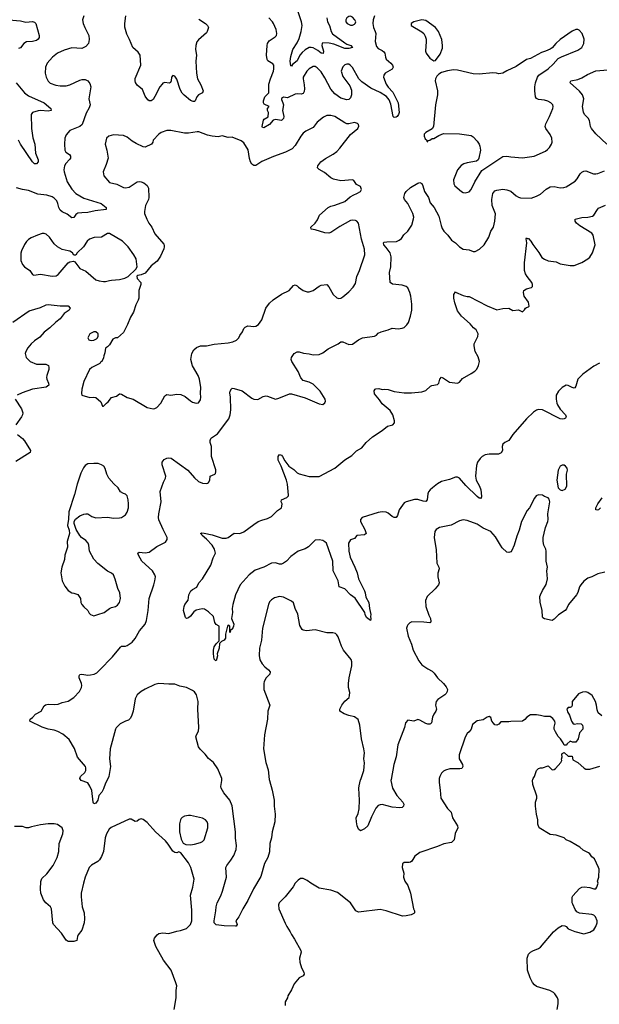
# Model space of a CAD drawing. Header units: inches. Extents: x 1954678 to 2060271, y 904822 to 1016299.
# Tile 12 of 256: x 1963701 to 1969566, y 917724 to 927690. Entities that reach past the tile are written whole.
import ezdxf

# ---------------------------------------------------------------- set-up
doc = ezdxf.new("R2010")
doc.units = ezdxf.units.IN
doc.header["$MEASUREMENT"] = 0
doc.layers.add('B9961', color=7, linetype='Continuous')
doc.layers.add('B9962', color=7, linetype='Continuous')

msp = doc.modelspace()

# ---------------------------------------------------------------- linework, layer by layer
at = {"layer": 'B9961', "color": 5}
for points, elevation in [([(1964588.4, 920000), (1964570, 919962), (1964550, 919904), (1964530.6, 919870), (1964503.2, 919836.8), (1964490, 919789.3), (1964470, 919760.7), (1964450, 919754), (1964444.2, 919770), (1964430, 919888), (1964412, 919932), (1964390, 919964), (1964322, 919990), (1964315.5, 920000)], 660), ([(1966226.8, 920000), (1966228.1, 919988.1), (1966257, 919890), (1966277.6, 919790), (1966275.8, 919730), (1966284.9, 919650), (1966284.2, 919570), (1966257, 919470), (1966248.8, 919410), (1966233.7, 919350), (1966227.9, 919267.9), (1966210.3, 919210), (1966177, 919150), (1966141.8, 919018.2), (1966068.2, 918891.8), (1966010, 918773.6), (1965958.3, 918690), (1965918, 918610), (1965886.8, 918570), (1965902, 918530), (1965890, 918516), (1965884.5, 918515.5), (1965770, 918517.7), (1965688.7, 918528.7), (1965669.9, 918549.9), (1965669, 918569), (1965686, 918670), (1965687.7, 918710), (1965700.4, 918750), (1965737.1, 918822.9), (1965754.6, 918870), (1965793.7, 919010), (1965785.6, 919110), (1965796.2, 919130), (1965838.3, 919181.7), (1965867.4, 919230), (1965889.8, 919290), (1965894.4, 919330), (1965885.6, 919405.6), (1965884.1, 919470), (1965851.6, 919731.6), (1965827.8, 919790), (1965765.8, 919865.8), (1965741.1, 919910), (1965735.8, 919930), (1965747.6, 919990), (1965746.4, 920000)], 660), ([(1967945.1, 920000), (1967944, 919970), (1967956.3, 919890), (1967962.4, 919810), (1968030, 919706.8), (1968068.4, 919668.4), (1968082, 919610), (1968130.4, 919530), (1968134.4, 919510), (1968106.7, 919453.3), (1968097, 919390), (1968070, 919361.3), (1967992, 919348), (1967930, 919322), (1967750, 919259.3), (1967698, 919222), (1967667.9, 919172.1), (1967656.7, 919163.3), (1967641.4, 919158.6), (1967590, 919159), (1967575.3, 919144.7), (1967571, 919110), (1967586.8, 919050), (1967586, 919010), (1967597.3, 918970), (1967630, 918924.7), (1967655.5, 918850), (1967687.3, 918690), (1967694.8, 918670), (1967694.8, 918650), (1967690, 918644), (1967662, 918630), (1967610, 918617.6), (1967576.2, 918616.2), (1967410, 918671.5), (1967350, 918684.2), (1967130, 918656.9), (1967103.7, 918670), (1967049.7, 918749.7), (1966916.1, 918856.1), (1966850, 918878.4), (1966730, 918900.9), (1966648, 918950), (1966610, 918978), (1966570, 918998), (1966543.6, 918996.4), (1966519.6, 918980.4), (1966490, 918948.7), (1966467.9, 918912.1), (1966387.9, 918812.1), (1966326, 918750), (1966318.8, 918730), (1966322.8, 918690), (1966385.8, 918545.8), (1966402.8, 918510), (1966438.8, 918458.8), (1966450.8, 918430), (1966483.4, 918383.4), (1966546.8, 918270), (1966550.7, 918250), (1966534, 918190), (1966536.3, 918150), (1966552.8, 918092.8), (1966576.3, 918050), (1966580.7, 918030), (1966567.9, 918012.1), (1966530, 917992.3), (1966479.3, 917930), (1966450.5, 917870), (1966414, 917810), (1966410.6, 917790), (1966388, 917750), (1966388, 917710)], 680), ([(1967458.8, 920000), (1967457, 919990), (1967473.7, 919910), (1967517.3, 919837.3), (1967576.3, 919770), (1967586.8, 919750), (1967586, 919730), (1967570, 919717.2), (1967547.7, 919712.3), (1967470, 919719.7), (1967370, 919744.5), (1967350, 919743.7), (1967330, 919736), (1967305.5, 919710), (1967259.9, 919620.1), (1967223, 919530), (1967190, 919500.9), (1967150, 919481.2), (1967130, 919495.3), (1967116.9, 919530), (1967107.8, 919570), (1967105.6, 919610), (1967125.3, 919654.7), (1967136.3, 919703.7), (1967139.4, 919790), (1967132.1, 919910), (1967134.9, 919934.9), (1967150, 919996.3), (1967151.3, 920000)], 660), ([(1969140.5, 917670), (1969149.5, 917729.5), (1969149.3, 917769.3), (1969142, 917790), (1969115.3, 917830), (1969102, 917842), (1969064.5, 917864.5), (1968930, 917905.6), (1968910, 917920.9), (1968890, 917946), (1968868, 917990), (1968839.7, 918070), (1968835.6, 918190), (1968849.5, 918230), (1968869.2, 918250), (1968893.8, 918266.2), (1968950, 918287.7), (1968970, 918302), (1969102.7, 918457.3), (1969150, 918498), (1969190, 918520.7), (1969217.3, 918517.3), (1969230.7, 918510.7), (1969250, 918486.8), (1969319.8, 918459.8), (1969410, 918438), (1969470, 918452.7), (1969510, 918477.3), (1969531.5, 918510), (1969545.1, 918550), (1969542.9, 918570), (1969527, 918610), (1969510, 918627), (1969490, 918634), (1969367, 918647), (1969340.1, 918660.1), (1969322.5, 918682.5), (1969296.6, 918736.6), (1969292.3, 918750), (1969292.7, 918807.3), (1969298, 918822), (1969364.1, 918895.9), (1969389.4, 918910.6), (1969414.4, 918914.4), (1969470, 918906), (1969510, 918892), (1969530, 918892), (1969542, 918910), (1969554, 918950), (1969548.7, 918970), (1969562, 919010), (1969564, 919090), (1969559, 919110), (1969516, 919196), (1969490, 919218), (1969470, 919248), (1969458, 919258), (1969404.1, 919284.1), (1969370, 919315.3), (1969330, 919339), (1969270, 919373.2), (1969230, 919389.2), (1969209.4, 919409.4), (1969130, 919436), (1969070, 919444), (1968959, 919510), (1968945.6, 919545.6), (1968944, 919590), (1968929.3, 919649.3), (1968919, 919730), (1968921.2, 919770), (1968934, 919810), (1968933.2, 919830), (1968892.7, 919950), (1968889.1, 919990.9), (1968892.1, 920000)], 680), ([(1965265.1, 917670), (1965285.6, 917790), (1965284.8, 917864.8), (1965289.5, 917909.5), (1965282.5, 917942.5), (1965235.1, 918070), (1965157, 918170), (1965079.3, 918310), (1965059.3, 918370), (1965065.4, 918394.6), (1965091.8, 918428.2), (1965110, 918440.7), (1965150, 918445.5), (1965210, 918441.3), (1965290, 918464.9), (1965329.6, 918470.4), (1965389.5, 918490.5), (1965429.5, 918530.5), (1965442.7, 918570), (1965443.7, 918590), (1965442.5, 918677.5), (1965429.6, 918830), (1965452, 918910), (1965466, 918990), (1965434, 919110), (1965410, 919157.2), (1965330, 919258), (1965310, 919268), (1965290, 919258), (1965270, 919259), (1965250, 919274), (1965204.9, 919344.9), (1965177.1, 919377.1), (1965075.1, 919470), (1964990, 919562.7), (1964950, 919595.1), (1964930, 919600.9), (1964910, 919596), (1964890, 919579), (1964870, 919573.2), (1964830, 919597), (1964810, 919596.2), (1964625.8, 919514.2), (1964604.7, 919495.3), (1964578.6, 919450), (1964567.3, 919410), (1964548.6, 919271.4), (1964530, 919220.7), (1964510, 919186), (1964491.9, 919168.1), (1964426.6, 919133.4), (1964404.9, 919110), (1964363.8, 919010), (1964346.4, 918950), (1964323, 918850), (1964321.6, 918810), (1964334.4, 918710), (1964354, 918650), (1964358, 918590), (1964352, 918550), (1964330, 918474), (1964291.9, 918428.1), (1964284.4, 918410), (1964278, 918370), (1964250, 918361), (1964190, 918361.1), (1964170, 918373.6), (1964123.7, 918443.7), (1964044, 918530), (1964037.2, 918550), (1964023.7, 918690), (1964012.7, 918710), (1963966, 918750), (1963942.2, 918782.2), (1963915.1, 918850), (1963911.3, 918890), (1963914.5, 918965.5), (1963923.8, 918996.2), (1963975.2, 919044.8), (1964041.3, 919130), (1964080.5, 919210), (1964096, 919270), (1964102, 919350), (1964138.2, 919450), (1964139.8, 919479.8), (1964130, 919509.2), (1964083.2, 919543.2), (1964050, 919549.3), (1963990.6, 919549.4), (1963910, 919539.3), (1963819.8, 919520.2), (1963789.3, 919509.3), (1963766, 919510), (1963730, 919524), (1963650, 919523.7)], 680)]:
    msp.add_lwpolyline(points, dxfattribs=dict(at, elevation=elevation))
at = {"layer": 'B9961', "color": 5, "elevation": 680}
msp.add_lwpolyline([(1965410, 919635.6), (1965370, 919629.4), (1965344.4, 919615.6), (1965335.2, 919604.8), (1965327.7, 919590), (1965319.3, 919550), (1965319.3, 919470), (1965334.6, 919394.6), (1965356.3, 919356.3), (1965381.4, 919341.4), (1965430, 919337.3), (1965470, 919344.9), (1965530, 919360.7), (1965550, 919370.8), (1965566, 919390), (1965606, 919510), (1965606, 919550), (1965597.6, 919570), (1965582, 919590), (1965550, 919606.3), (1965430, 919633.6)], close=True, dxfattribs=at)
at = {"layer": 'B9962', "color": 5}
for points, elevation in [([(1963590.2, 927690.2), (1963710, 927678), (1963764.4, 927664.4), (1963831.1, 927671.1), (1963850, 927666.3), (1963863.6, 927650), (1963899.2, 927530), (1963899.1, 927510), (1963888.5, 927491.5), (1963870, 927480.3), (1963830.9, 927469.1), (1963770, 927465.7), (1963742, 927450), (1963710, 927406.9), (1963690, 927397.7)], 640), ([(1964348.7, 927730), (1964336.5, 927690), (1964343.6, 927650), (1964359.6, 927610), (1964401.1, 927530), (1964404, 927490), (1964395.6, 927450), (1964370, 927418.7), (1964330, 927396.9), (1964230, 927404.4), (1964150, 927380.5), (1964082, 927350), (1964032.4, 927310), (1963980.3, 927250), (1963961.3, 927210), (1963959.5, 927150), (1963967.5, 927107.5), (1963987.5, 927067.5), (1964010, 927048.2), (1964067.3, 927027.3), (1964110, 927019.5), (1964170, 927020.3), (1964208.3, 927031.7), (1964310, 927079.3), (1964334.7, 927085.3), (1964363.4, 927083.4), (1964377.8, 927077.8), (1964390.4, 927070), (1964410, 927044), (1964419.5, 927010), (1964399.6, 926890), (1964412.5, 926827.5), (1964403.1, 926796.9), (1964374.8, 926745.2), (1964334.6, 926630), (1964310, 926608.6), (1964208, 926570), (1964170, 926523.7), (1964156.5, 926490), (1964152.9, 926430), (1964157.4, 926370), (1964167.2, 926350), (1964204.2, 926324.2), (1964216, 926310), (1964213.8, 926290), (1964205.1, 926274.9), (1964166.3, 926233.7), (1964155, 926210), (1964148.5, 926170), (1964150.2, 926150), (1964182.9, 926050), (1964230, 925974.3), (1964267.8, 925930), (1964350, 925882.7), (1964525.5, 925830), (1964575.5, 925790), (1964576, 925770), (1964464.2, 925755.8), (1964390, 925737.2), (1964330, 925736.8), (1964290, 925730.7), (1964270, 925718.3), (1964250, 925687.3), (1964230, 925684.4), (1964180.9, 925720.9), (1964130, 925745.7), (1964110, 925762.4), (1964095.8, 925790), (1964087.2, 925830), (1964076, 925856), (1964050, 925885.1), (1964030, 925898), (1963974.4, 925914.4), (1963885.2, 925925.2), (1963790, 925962), (1963730, 925971.5), (1963670, 925989.5)], 660), ([(1965514.3, 927694.3), (1965581.6, 927650), (1965601.6, 927630), (1965610.4, 927610), (1965598.3, 927570), (1965590, 927557.6), (1965510, 927486.3), (1965494.6, 927465.4), (1965482, 927430), (1965479, 927390), (1965490.3, 927330), (1965483.6, 927270), (1965488.5, 927150), (1965501.1, 927090), (1965534.6, 927030), (1965557.1, 926970), (1965550.8, 926950), (1965510, 926929.4), (1965493, 926910), (1965476.3, 926870), (1965470, 926863.7), (1965458, 926862), (1965430, 926871.1), (1965364.6, 926924.6), (1965345.8, 926945.8), (1965324.9, 926984.9), (1965290, 927087), (1965270, 927117), (1965250, 927126), (1965236.3, 927110), (1965232.4, 927070), (1965225.5, 927054.5), (1965212, 927048), (1965170, 927052.8), (1965150, 927046.6), (1965141, 927039), (1965119, 927010), (1965070, 926911.8), (1965050, 926883.6), (1965030, 926869.5), (1965010, 926869.2), (1964998, 926878), (1964970, 926917.2), (1964944.2, 926984.2), (1964890, 927026.6), (1964874.2, 927054.2), (1964868.9, 927070), (1964870, 927094), (1964927.7, 927230), (1964921, 927330), (1964900.4, 927360.4), (1964847, 927410), (1964813.3, 927490), (1964783.6, 927543.6), (1964765.2, 927614.8), (1964764.7, 927650), (1964774.7, 927730)], 660), ([(1967291.3, 927728.7), (1967278.7, 927690), (1967275.3, 927650), (1967281.6, 927610), (1967299.5, 927570), (1967303.1, 927550), (1967297, 927470), (1967310, 927418.8), (1967330, 927397.1), (1967370, 927379.5), (1967385.9, 927365.9), (1967395.3, 927350), (1967401.1, 927310), (1967410, 927290.7), (1967458, 927250), (1967473.4, 927230), (1967480.7, 927210), (1967470, 927189.3), (1967398, 927150), (1967384.4, 927130), (1967382, 927110), (1967410, 927036.3), (1967430, 927007), (1967477.7, 926957.7), (1967532.4, 926850), (1967539.3, 926750), (1967534.9, 926730), (1967520.7, 926710), (1967510, 926702), (1967490, 926700.9), (1967480.9, 926710), (1967456.4, 926836.4), (1967438.5, 926878.5), (1967412.6, 926912.6), (1967350, 926952.5), (1967255.6, 926995.6), (1967162.5, 927062.5), (1967133.1, 927093.1), (1967070, 927205.6), (1967046.6, 927230), (1967030, 927238.3), (1967010, 927239.7), (1966990, 927233.6), (1966970, 927212.3), (1966954.9, 927170), (1966970, 927116.3), (1967040.8, 927020.8), (1967057.1, 926977.1), (1967057.3, 926930), (1967050, 926899.5), (1967030, 926881.4), (1967010, 926878.2), (1966950, 926896.5), (1966890, 926938), (1966850, 926987), (1966790, 927103.1), (1966750, 927163.5), (1966710, 927204.4), (1966690, 927215.4), (1966670, 927215.8), (1966630, 927192.6), (1966607.2, 927170), (1966570.4, 927110), (1966568.8, 927090), (1966579.6, 927030), (1966581.3, 926990), (1966578, 926962), (1966570, 926942), (1966550, 926934.7), (1966510, 926941), (1966490, 926936.8), (1966410, 926899.5), (1966370, 926905.4), (1966350, 926894), (1966350, 926882.8), (1966364.9, 926850), (1966368.8, 926830), (1966360.4, 926770), (1966372.6, 926710), (1966370, 926689.3), (1966350, 926669.7), (1966290, 926679.5), (1966265.2, 926674.8), (1966230.4, 926630), (1966170, 926596), (1966158, 926598), (1966153.2, 926610), (1966167.6, 926672.4), (1966176, 926684), (1966214, 926706), (1966219, 926750), (1966209.2, 926770), (1966208.7, 926791.3), (1966226, 926810), (1966174.5, 926834.5), (1966168.2, 926848.2), (1966166.6, 926870), (1966181.2, 926910), (1966221.4, 926950), (1966223.5, 927036.5), (1966237.4, 927090), (1966270, 927167.7), (1966273.8, 927193.8), (1966271.1, 927230), (1966263.3, 927243.3), (1966212.9, 927272.9), (1966206, 927286), (1966199.3, 927330), (1966204.5, 927430), (1966209.9, 927450.1), (1966224.9, 927475), (1966284.7, 927515.3), (1966298.4, 927530), (1966304.2, 927550), (1966296.9, 927590), (1966270.9, 927650), (1966259.1, 927670), (1966223.5, 927710)], 660), ([(1966808.4, 927710), (1966814, 927670), (1966835.8, 927630), (1966851.2, 927571.2), (1966865.9, 927545.9), (1966990, 927455.2), (1967010, 927443.2), (1967050.7, 927430), (1967070.3, 927409.7), (1967030, 927397.7), (1966990, 927398.4), (1966881.2, 927441.2), (1966831.9, 927452), (1966770, 927456), (1966762.6, 927450), (1966758.6, 927430), (1966775.2, 927370), (1966772.4, 927347.6), (1966750, 927351.2), (1966718.3, 927378.3), (1966670, 927404.6), (1966650, 927408.9), (1966630, 927407), (1966590, 927385.3), (1966560.7, 927359.3), (1966537.1, 927330), (1966510, 927274.7), (1966462.6, 927237.4), (1966450, 927220.7), (1966443.5, 927223.5), (1966438, 927270), (1966443.4, 927316.6), (1966465.1, 927390), (1966510, 927455.6), (1966530, 927500.4), (1966549.8, 927570), (1966558.5, 927630), (1966552.8, 927670), (1966519.2, 927770)], 640), ([(1969643.6, 926430), (1969530, 926535.6), (1969485.4, 926590), (1969475.8, 926610), (1969467.6, 926670), (1969453.1, 926693.1), (1969417, 926730), (1969406.3, 926753.7), (1969395.1, 926810), (1969407.8, 926890), (1969394.7, 926930), (1969365.9, 926965.9), (1969272.3, 927050), (1969275.5, 927064.5), (1969279, 927070), (1969350, 927086.3), (1969390, 927100.9), (1969445.9, 927134.1), (1969530, 927173.7), (1969694.2, 927185.8)], 660), ([(1963666.5, 927050), (1963750, 926949.1), (1963790, 926919.4), (1963950, 926847.4), (1964014.9, 926790), (1964018.8, 926770), (1963990, 926762.6), (1963910, 926769.8), (1963887, 926767), (1963830, 926750.9), (1963816.9, 926730), (1963821.1, 926590), (1963834.4, 926494.4), (1963852.6, 926430), (1963860.4, 926340.4), (1963887.4, 926270), (1963888.7, 926250), (1963870.3, 926230), (1963850, 926231.5), (1963830, 926251.8), (1963708.1, 926430), (1963688.9, 926470)], 640), ([(1964315.5, 920000), (1964309, 920010), (1964317.2, 920030), (1964359.3, 920070), (1964369.3, 920090), (1964370, 920118), (1964365.2, 920130), (1964285.8, 920225.8), (1964253.9, 920313.9), (1964203, 920403), (1964138.3, 920458.3), (1964085.3, 920485.3), (1964050, 920498.7), (1963989.7, 920509.7), (1963930, 920527.8), (1963802, 920590), (1963806.6, 920610), (1963830, 920627.7), (1963860.1, 920659.9), (1963919, 920690), (1963950, 920746), (1963963.6, 920756.4), (1963990, 920760.7), (1964050, 920757.3), (1964090, 920760.7), (1964130, 920777.3), (1964190, 920790.7), (1964250, 920830.8), (1964306, 920890), (1964326.6, 920930), (1964329.5, 920950), (1964325.1, 920970), (1964301.6, 921030), (1964301.6, 921050), (1964310, 921060.5), (1964330, 921066.4), (1964390, 921056.4), (1964418, 921058), (1964453.9, 921066.1), (1964480.1, 921079.9), (1964510, 921104.9), (1964638.4, 921241.6), (1964719.7, 921340.3), (1964731.6, 921348.4), (1964770, 921350.4), (1964790, 921356.4), (1964838.4, 921390), (1964870, 921427.7), (1964914.9, 921505.1), (1964971.1, 921570), (1964985.7, 921610), (1965001.3, 921710), (1965011.1, 921830), (1965058.9, 921970), (1965069.7, 922010), (1965074.3, 922050), (1965069.7, 922070), (1965043.6, 922110), (1964936.9, 922210), (1964902.9, 922270), (1964897.2, 922290), (1964910, 922300.7), (1964970, 922292.7), (1965010, 922302), (1965090, 922356.3), (1965177.6, 922402.4), (1965192.1, 922427.9), (1965192, 922450), (1965184.5, 922470), (1965151.2, 922531.2), (1965110, 922629.2), (1965106.2, 922650), (1965108.7, 922690), (1965134.2, 922810), (1965123.9, 922916.1), (1965156.3, 923010), (1965177, 923050), (1965179.6, 923070), (1965143.3, 923183.3), (1965142.8, 923210), (1965163.1, 923236.9), (1965188.2, 923251.8), (1965210, 923256.2), (1965232.1, 923252.1), (1965402.4, 923130), (1965470, 923054), (1965510, 923016.3), (1965550, 922999.1), (1965590, 922994.8), (1965600.2, 922999.8), (1965610, 923006), (1965625.2, 923030), (1965629, 923070), (1965675.3, 923090), (1965682.7, 923097.3), (1965687, 923113), (1965686.3, 923133.7), (1965642.9, 923270), (1965640.9, 923370), (1965629.3, 923410), (1965629.3, 923430), (1965635.1, 923450), (1965642.6, 923457.4), (1965703.5, 923496.5), (1965818.5, 923650), (1965831, 923690), (1965837.8, 923742.2), (1965834.7, 923870), (1965827.8, 923912.2), (1965830, 923931.3), (1965844.8, 923955.2), (1965850, 923958.8), (1965870, 923958), (1965953, 923933), (1966050, 923859.1), (1966070.5, 923850.5), (1966110, 923844.9), (1966163.3, 923876.7), (1966190, 923881.6), (1966210, 923879.3), (1966290.7, 923850.7), (1966322.5, 923857.5), (1966430, 923902.8), (1966450, 923902.8), (1966590, 923863), (1966730, 923800.7), (1966770, 923794.8), (1966790, 923812), (1966795.1, 923830), (1966792.3, 923850), (1966742.9, 923930), (1966670, 924000.5), (1966630, 924021.6), (1966570, 924038), (1966544.4, 924064.4), (1966518, 924130), (1966454.5, 924230), (1966447.3, 924250), (1966452.7, 924270), (1966479, 924310), (1966510, 924327.3), (1966530, 924327.7), (1966574.4, 924314.4), (1966630, 924308.5), (1966670, 924298.7), (1966730, 924299.5), (1966770, 924317.1), (1966823, 924357), (1966923.7, 924410), (1966950, 924428.2), (1966970, 924428.4), (1967030, 924403.1), (1967070, 924405.5), (1967129.2, 924450), (1967169.7, 924470.3), (1967292.5, 924487.5), (1967310, 924496), (1967330, 924516), (1967358, 924530), (1967430, 924550.8), (1967470, 924567.3), (1967530, 924562), (1967571.9, 924568.1), (1967590, 924574), (1967619.4, 924600.6), (1967634.1, 924625.8), (1967656.2, 924690), (1967669.6, 924750), (1967668, 924810), (1967658.9, 924890), (1967650, 924928.7), (1967630, 924975.3), (1967610, 924989.2), (1967570, 925002.9), (1967474.5, 925014.5), (1967449.4, 925030), (1967443.5, 925130), (1967455.8, 925190), (1967461.1, 925290), (1967448.2, 925330), (1967410, 925384.5), (1967384.5, 925410), (1967380.9, 925430), (1967390, 925438), (1967416.9, 925443.1), (1967513.8, 925446.2), (1967542.5, 925457.5), (1967563.3, 925476.7), (1967587.9, 925512.1), (1967629.4, 925550), (1967669.6, 925610), (1967686.7, 925673.3), (1967688.2, 925690), (1967680.5, 925730), (1967627.6, 925830), (1967595.6, 925870), (1967589.6, 925890), (1967598, 925930), (1967611.5, 925950), (1967656.2, 925990), (1967730, 926035.5), (1967750, 926040.7), (1967770, 926031.3), (1967780.4, 926010), (1967797, 925950), (1967836.4, 925890), (1967855.4, 925835.4), (1967895.8, 925790), (1967942.9, 925702.9), (1967965.3, 925605.3), (1967976, 925576), (1967992.7, 925550), (1968033, 925510), (1968070, 925458), (1968110.3, 925430.3), (1968151, 925390), (1968190, 925368), (1968250, 925360.5), (1968290, 925342.8), (1968310, 925342.8), (1968353.6, 925366.4), (1968400.9, 925410), (1968447, 925490), (1968467.3, 925550), (1968494, 925590), (1968509.6, 925650), (1968514.3, 925725.7), (1968483.5, 925810), (1968477.8, 925870), (1968488, 925930), (1968510, 925957.3), (1968530, 925965.8), (1968590, 925973.7), (1968630, 925968.4), (1968670, 925954.9), (1968726.1, 925906.1), (1968750, 925892.2), (1968770, 925886.7), (1968875.3, 925884.7), (1968930, 925903.8), (1968970, 925924.4), (1969030, 925974.4), (1969070, 925999.5), (1969110, 926001.5), (1969170, 925987.4), (1969208.5, 925991.6), (1969230, 925998.7), (1969322.9, 926057.1), (1969342, 926078), (1969371.4, 926128.6), (1969390, 926147.3), (1969410, 926156.3), (1969430, 926160.5), (1969508.9, 926128.9), (1969530, 926128.7), (1969550, 926131.8), (1969618.9, 926161.1)], 660), ([(1969567.2, 924212.8), (1969510, 924183.7), (1969397.8, 924102.2), (1969349.5, 924050.5), (1969330, 923979.3), (1969316.9, 923963.1), (1969310, 923959.7), (1969290, 923965.7), (1969250, 923988.3), (1969230, 923989.7), (1969190, 923967.1), (1969151.8, 923930), (1969130.2, 923889.8), (1969128, 923850), (1969135.8, 923810), (1969142.8, 923790), (1969169.4, 923749.5), (1969222.4, 923690), (1969230.4, 923670), (1969222.4, 923657.6), (1969210.3, 923649.7), (1969192.9, 923647.1), (1969170, 923651.1), (1968990, 923741), (1968950, 923745.1), (1968930, 923738), (1968901.4, 923718.6), (1968830, 923649.6), (1968690.4, 923490), (1968650.5, 923430), (1968608.9, 923411.1), (1968590, 923392.7), (1968584.4, 923370), (1968585.3, 923330), (1968574.1, 923305.9), (1968546.5, 923293.5), (1968452.4, 923292.4), (1968410, 923284.7), (1968381.3, 923270), (1968361.1, 923250), (1968334.3, 923210), (1968322.2, 923177.8), (1968312, 923070), (1968320.2, 923030), (1968352.7, 922970), (1968366.7, 922930), (1968372.8, 922867.2), (1968370, 922842), (1968366.3, 922846.3), (1968350, 922847.6), (1968330, 922864.4), (1968216.6, 922976.6), (1968151.1, 923050), (1968130, 923060.4), (1968110, 923060.9), (1968050, 923037.4), (1967970, 923016.2), (1967930, 922991.7), (1967877.6, 922950), (1967854.2, 922930), (1967839.3, 922910), (1967831.1, 922890), (1967823.7, 922830), (1967810, 922813.6), (1967785.1, 922814.9), (1967730, 922832.8), (1967694.9, 922834.9), (1967610, 922811.3), (1967590, 922798.7), (1967540.2, 922730), (1967522.6, 922670), (1967510, 922651.8), (1967490, 922652.4), (1967470, 922660.4), (1967430, 922694), (1967410, 922704.4), (1967370, 922708.8), (1967330, 922702.3), (1967166.8, 922650), (1967150.7, 922630), (1967150.7, 922610), (1967192.7, 922530), (1967206, 922490), (1967190, 922477.2), (1967114, 922470), (1967090, 922438), (1967050, 922424), (1967028, 922390), (1967030.4, 922310), (1967043.7, 922250), (1967092.2, 922150), (1967114.9, 922090), (1967130.3, 922030.4), (1967190.4, 921910), (1967198.4, 921890), (1967204.6, 921844.6), (1967234, 921790), (1967240.3, 921730), (1967254.9, 921670), (1967250.6, 921650), (1967255.3, 921624.7), (1967251.1, 921608.9), (1967210, 921639), (1967197, 921670), (1967194.5, 921690), (1967094.6, 921834.6), (1967049.5, 921870), (1966990, 921929.4), (1966935.3, 921950), (1966922.9, 922010), (1966874, 922110), (1966869.8, 922210), (1966803.9, 922390), (1966790, 922405.7), (1966770, 922417.2), (1966730, 922424.2), (1966690, 922421.1), (1966624.1, 922355.9), (1966590, 922335.6), (1966518.3, 922310), (1966444.3, 922255.7), (1966399.7, 922210), (1966370, 922187.9), (1966350, 922179.3), (1966330, 922179.3), (1966290, 922191.2), (1966250, 922188.9), (1966170, 922147.6), (1966082.8, 922117.2), (1966023, 922070), (1965930.6, 921970), (1965883.8, 921870), (1965856.3, 921770), (1965850.7, 921730), (1965853, 921690), (1965844.9, 921630), (1965866.8, 921570), (1965862.8, 921550), (1965850, 921518), (1965842, 921518), (1965834, 921510), (1965830, 921488), (1965826, 921490), (1965828, 921550), (1965810, 921562), (1965802.8, 921550), (1965783, 921470), (1965783, 921430), (1965770.4, 921409.6), (1965744, 921396), (1965722.8, 921377.2), (1965718, 921330), (1965700.7, 921270), (1965704, 921250), (1965690, 921202), (1965684, 921204), (1965670, 921218), (1965660.9, 921270), (1965662, 921310), (1965670, 921341), (1965688.1, 921371.9), (1965718, 921402), (1965719, 921539), (1965718, 921550), (1965690, 921568), (1965675.3, 921590), (1965662, 921650), (1965610, 921697.2), (1965570, 921722.7), (1965546.6, 921726.6), (1965486.2, 921713.8), (1965462.8, 921697.2), (1965430, 921653.2), (1965410, 921637.2), (1965388.4, 921628.4), (1965378, 921638), (1965358, 921710), (1965363.7, 921750), (1965372.3, 921770), (1965404.5, 921815.5), (1965413.2, 921870), (1965421.2, 921890), (1965434, 921910), (1965450, 921922.8), (1965492.9, 921947.1), (1965513.2, 921990), (1965550, 922030.7), (1965633.6, 922170), (1965658.3, 922241.7), (1965682.7, 922290), (1965672, 922330), (1965647.3, 922370), (1965592.9, 922432.9), (1965546, 922470), (1965541.2, 922481.2), (1965529.4, 922490.6), (1965544.1, 922495.9), (1965566.6, 922493.4), (1965650, 922474.6), (1965750, 922443.1), (1965790, 922441.3), (1965810, 922448.4), (1965870, 922492.7), (1965930, 922490.3), (1965970, 922504.9), (1966070, 922582), (1966114, 922610), (1966150, 922625.5), (1966210, 922642), (1966250, 922663), (1966310, 922722.8), (1966349.3, 922750.7), (1966355.1, 922764.9), (1966356, 922790), (1966346, 922810), (1966349.2, 922830), (1966405.6, 922854.4), (1966422.7, 922870), (1966422.7, 922877.3), (1966409.7, 922990), (1966399.7, 923030), (1966347.4, 923170), (1966316, 923230), (1966315.6, 923270), (1966329.5, 923290.5), (1966350, 923282.4), (1966361.3, 923270), (1966384.1, 923224.1), (1966426, 923170), (1966476.4, 923136.4), (1966510, 923103), (1966530, 923093), (1966630, 923066.4), (1966730, 923066.7), (1966890, 923150.7), (1966990, 923233.4), (1967061, 923279), (1967110, 923327.3), (1967164.4, 923355.6), (1967208.2, 923411.8), (1967270, 923468.2), (1967368.1, 923531.9), (1967423.6, 923576.4), (1967475.3, 923590), (1967493.2, 923610), (1967493.2, 923630), (1967478, 923690), (1967450, 923732.7), (1967370, 923802.7), (1967342.7, 923842.7), (1967290, 923904), (1967287.3, 923932.7), (1967297.2, 923950), (1967305.1, 923954.9), (1967336.7, 923956.7), (1967370, 923947.3), (1967390, 923950.6), (1967430, 923945.5), (1967490, 923925.5), (1967590, 923912.7), (1967665.6, 923914.4), (1967770, 923924.9), (1967810, 923936), (1967859, 923981), (1967870, 923986), (1967930, 923996), (1967941.2, 924010), (1967954, 924050), (1967970, 924071), (1967990, 924062.8), (1968050, 924022), (1968130, 924010.7), (1968150, 924022.8), (1968182.7, 924057.3), (1968270, 924107.3), (1968306.2, 924133.8), (1968325.8, 924154.2), (1968344.5, 924190), (1968352.3, 924230), (1968338.9, 924278.9), (1968309.2, 924330), (1968299, 924390), (1968299, 924410), (1968336.5, 924483.5), (1968339.3, 924510), (1968319.3, 924550), (1968292.1, 924572.1), (1968259.6, 924610), (1968170, 924688.6), (1968130, 924744.7), (1968102.6, 924822.6), (1968093, 924870), (1968093.2, 924910), (1968110, 924934), (1968111, 924931), (1968190, 924899.3), (1968230, 924888.2), (1968250, 924887.7), (1968430, 924794), (1968530, 924753), (1968590, 924767.7), (1968650, 924770.6), (1968690, 924746.8), (1968750, 924752), (1968790, 924734), (1968808.4, 924751.6), (1968818, 924770), (1968830, 924778), (1968850, 924782), (1968855.3, 924790), (1968848.7, 924830), (1968805.2, 924890), (1968799.3, 924930), (1968804, 924950), (1968830, 924967.3), (1968879.7, 924980.3), (1968889.5, 924990.5), (1968891.3, 925008.7), (1968884.7, 925030), (1968835.6, 925090), (1968818.5, 925118.5), (1968809.6, 925150), (1968809.7, 925230), (1968834, 925430), (1968827.3, 925472.7), (1968830, 925482), (1968836, 925476), (1968850, 925474), (1968872.4, 925450), (1968893.5, 925413.5), (1968955.3, 925335.3), (1968983.6, 925283.6), (1969010, 925265.5), (1969050, 925247.7), (1969130, 925239.3), (1969170, 925220.5), (1969210, 925210.5), (1969270, 925200.7), (1969310, 925202), (1969390, 925233), (1969449.2, 925270), (1969470, 925288), (1969497.6, 925330), (1969525.1, 925410), (1969505.1, 925510), (1969489.4, 925530), (1969370, 925602.6), (1969334.5, 925630), (1969320.9, 925650), (1969322, 925670), (1969390, 925687.6), (1969450, 925691.8), (1969497.2, 925702.8), (1969510, 925710.7), (1969546.6, 925770), (1969558.7, 925781.3), (1969630, 925814)], 640), ([(1963630, 924628.4), (1963797.3, 924742.7), (1963910, 924775.5), (1963970, 924804.9), (1963990, 924807.6), (1964110, 924794.6), (1964190, 924793.1), (1964210.5, 924770), (1964203, 924750), (1964150, 924715.8), (1964110, 924663.5), (1964066, 924630), (1964007.3, 924572.7), (1963950, 924526.6), (1963903.8, 924476.2), (1963850, 924440.4), (1963816.5, 924410), (1963784.2, 924370), (1963762.4, 924330), (1963757.1, 924310), (1963765.5, 924270), (1963807.3, 924230), (1963870, 924204.9), (1963890, 924201.7), (1963964.7, 924204.7), (1963991.2, 924191.2), (1963996.9, 924170), (1963995.3, 924150), (1963974.9, 924090), (1963973.4, 924070), (1963976.5, 924050), (1963994, 924010), (1963994.9, 923990), (1963970, 923969.7), (1963830.2, 923949.8), (1963725.7, 923914.3), (1963674.8, 923890)], 660), ([(1963655.5, 923850), (1963718.3, 923750), (1963731.6, 923710), (1963728.9, 923690), (1963718.7, 923670), (1963660.3, 923590)], 660), ([(1963680.3, 923490), (1963728.8, 923450), (1963748, 923428), (1963812, 923330), (1963808.4, 923310), (1963663.4, 923216.6)], 660), ([(1969623.5, 922096.5), (1969550, 922081.2), (1969490.4, 922049.6), (1969450, 922037), (1969410, 922006.6), (1969378, 921970), (1969366.4, 921950), (1969347.5, 921892.5), (1969334.4, 921870), (1969254.9, 921770), (1969233.1, 921726.9), (1969219.1, 921710), (1969154.6, 921665.4), (1969110, 921622), (1969090.7, 921609.3), (1969010, 921624), (1968994, 921634), (1968990, 921646), (1968987.3, 921710), (1968966.8, 921793.2), (1968964.5, 921850), (1968969.6, 921870), (1968990, 921910.8), (1969027.9, 921972.1), (1969041.6, 922030), (1969036, 922110), (1969042, 922150), (1969027.8, 922210), (1969027.6, 922310), (1969023.6, 922330), (1969005.1, 922370), (1968997.6, 922410), (1968999.6, 922450), (1969008, 922492), (1969022.9, 922550), (1969046.6, 922610), (1969049.4, 922630), (1969045.1, 922690), (1969064, 922810), (1969057.2, 922837.2), (1969048, 922850), (1969010, 922864), (1968990, 922877.2), (1968950, 922881.2), (1968928.1, 922871.9), (1968910, 922848), (1968861, 922750), (1968836.8, 922723.2), (1968778.8, 922610), (1968755.6, 922524.4), (1968730, 922462), (1968705.7, 922370), (1968681.7, 922318.3), (1968670, 922303.7), (1968660.4, 922299.6), (1968650, 922296.2), (1968630, 922302), (1968584, 922344), (1968564.7, 922370), (1968517.2, 922457.2), (1968470, 922509.6), (1968390, 922544.2), (1968330, 922585.1), (1968230, 922620.7), (1968190, 922627), (1968150, 922617.6), (1968066.2, 922573.8), (1967950, 922549.7), (1967915.5, 922530), (1967901.3, 922510), (1967894.9, 922450), (1967916.7, 922323.3), (1967920.7, 922190), (1967941, 922150), (1967946, 922130), (1967933.2, 922086.8), (1967930.5, 922050), (1967946, 921990), (1967938, 921970), (1967906.8, 921930), (1967823.8, 921850), (1967808.5, 921810), (1967810.3, 921750), (1967842, 921662), (1967859.1, 921630), (1967861, 921599), (1967858, 921590), (1967850, 921585.2), (1967790, 921592.7), (1967670, 921594.5), (1967650, 921584.5), (1967630, 921566), (1967620.4, 921550), (1967616.4, 921530), (1967632.2, 921450), (1967666.4, 921370), (1967681.1, 921310), (1967739.2, 921199.2), (1967770, 921160.7), (1967830, 921118), (1967874.6, 921094.6), (1967895.8, 921075.8), (1967927.8, 921027.8), (1967990, 920970.4), (1968017.8, 920937.8), (1968028.5, 920910), (1968024.9, 920890), (1968014.9, 920870), (1968002.5, 920857.5), (1967931, 920810), (1967914, 920790), (1967908.2, 920750), (1967917.3, 920710), (1967910.7, 920690), (1967890, 920659.3), (1967877, 920630), (1967866.7, 920573.3), (1967857.7, 920562.3), (1967850, 920558.4), (1967830, 920559.7), (1967810, 920566.3), (1967750, 920600.9), (1967730, 920605.2), (1967690, 920589.2), (1967630, 920600.9), (1967606.6, 920573.4), (1967594.8, 920525.2), (1967526.3, 920350), (1967510.3, 920230), (1967486.3, 920150), (1967458.8, 920000)], 660), ([(1969577.4, 922750), (1969557.1, 922730), (1969544.9, 922724.9), (1969529.3, 922730), (1969532, 922750), (1969549.6, 922790), (1969594, 922850)], 640), ([(1967151.3, 920000), (1967182, 920090), (1967187.9, 920127.9), (1967189.5, 920169.5), (1967183.7, 920210), (1967189.6, 920270), (1967184.7, 920310), (1967159.7, 920410), (1967142.4, 920550), (1967125.4, 920605.4), (1967090, 920632.3), (1967030, 920646), (1966984.8, 920664.8), (1966942, 920690), (1966941.2, 920701.2), (1966941.2, 920710), (1966959.3, 920750), (1966990, 920790.8), (1967034, 920830), (1967039, 920850), (1967040.2, 920880.2), (1967029.5, 920929.5), (1967027, 920970), (1967034.5, 921030), (1967062, 921150), (1967062, 921190), (1967055.1, 921215.1), (1966978, 921310), (1966957, 921350), (1966923.9, 921443.9), (1966910, 921465.2), (1966895.9, 921475.9), (1966870, 921482.9), (1966810, 921484.4), (1966690, 921515), (1966604.7, 921504.7), (1966570, 921509.4), (1966558.4, 921518.4), (1966536.9, 921556.9), (1966513.8, 921673.8), (1966489, 921730), (1966470, 921788), (1966450, 921804), (1966370, 921844), (1966330, 921852.3), (1966280.9, 921839.1), (1966250, 921819.3), (1966230, 921797.2), (1966217.1, 921770), (1966157, 921530), (1966147.6, 921410), (1966127.4, 921330), (1966125.1, 921254.9), (1966132.2, 921210), (1966154.4, 921170), (1966179.9, 921139.9), (1966219.5, 921110), (1966236.1, 921090), (1966233.6, 921066.4), (1966195.8, 921030), (1966173.7, 920990), (1966170.3, 920969.7), (1966170.3, 920910), (1966231.5, 920750), (1966211.3, 920690), (1966207.1, 920610), (1966177.3, 920450), (1966167.6, 920310), (1966191.5, 920170), (1966215.9, 920095.9), (1966226.8, 920000)], 660), ([(1965746.4, 920000), (1965745.1, 920010), (1965705.6, 920105.6), (1965662, 920170), (1965610, 920211.2), (1965576.7, 920256.7), (1965525.7, 920305.7), (1965509.9, 920330), (1965484.5, 920430), (1965488.9, 920451.1), (1965509.6, 920490), (1965513.4, 920526.6), (1965505.1, 920710), (1965507.8, 920790), (1965490, 920855.3), (1965470, 920885.2), (1965450, 920900.9), (1965390, 920931.8), (1965322.5, 920942.5), (1965270, 920965.2), (1965210, 920962.7), (1965110, 920969.6), (1965070, 920959.6), (1964970, 920913.3), (1964929, 920891), (1964890, 920855.1), (1964870, 920815.3), (1964848, 920690), (1964836.3, 920650), (1964821.1, 920618.9), (1964800.5, 920599.5), (1964770, 920589.3), (1964718, 920562), (1964677.3, 920522.7), (1964670.5, 920509.5), (1964618, 920310), (1964610.7, 920210), (1964619.3, 920130), (1964603, 920030), (1964588.4, 920000)], 660), ([(1969590, 920644), (1969554, 920674), (1969543.1, 920703.1), (1969539.3, 920750), (1969526, 920790), (1969493.2, 920850), (1969450, 920881.2), (1969430, 920886), (1969396.8, 920883.2), (1969354.8, 920865.2), (1969292, 920790), (1969290.9, 920749.1), (1969283.6, 920736.4), (1969271.1, 920728.9), (1969250, 920728), (1969238, 920710), (1969242.8, 920682.8), (1969264.7, 920650), (1969286, 920590), (1969298, 920570), (1969310, 920561), (1969350, 920566.8), (1969382.8, 920562.8), (1969396, 920550), (1969401, 920530), (1969398.8, 920510), (1969366, 920470), (1969350.7, 920409.3), (1969330, 920378), (1969296.4, 920376.4), (1969270, 920386), (1969239.6, 920360.4), (1969230, 920346), (1969210, 920348), (1969202, 920370), (1969174, 920410), (1969150, 920435.3), (1969121.5, 920481.5), (1969108.7, 920510), (1969108.7, 920530), (1969118, 920570), (1969115.3, 920590), (1969096.5, 920616.5), (1969070, 920635.3), (1969010, 920635.3), (1968970, 920648.7), (1968930, 920655.3), (1968870, 920654), (1968831.3, 920630), (1968814, 920606), (1968790, 920588.7), (1968670, 920588), (1968650, 920582), (1968576.9, 920583.1), (1968570, 920582), (1968550, 920558), (1968530, 920548), (1968510, 920554), (1968494, 920570), (1968479, 920590), (1968468.4, 920628.4), (1968450, 920635.3), (1968430, 920629), (1968390, 920604), (1968330, 920592.7), (1968284.5, 920555.5), (1968270.8, 920510), (1968250, 920482), (1968230, 920464), (1968210, 920428.7), (1968148.5, 920250), (1968148.9, 920208.9), (1968180.7, 920150), (1968184, 920130), (1968174.8, 920110), (1968154, 920106), (1968053.2, 920106.8), (1968010, 920095.3), (1967990, 920084), (1967970, 920064), (1967950.7, 920030), (1967945.5, 920010), (1967945.1, 920000)], 680), ([(1968892.1, 920000), (1968895.3, 920010), (1968909, 920030), (1968929.3, 920090.7), (1968950, 920111.3), (1968970, 920118), (1968990, 920118), (1969050, 920136), (1969090, 920098), (1969110, 920101), (1969122, 920110), (1969178, 920170), (1969188, 920190), (1969184, 920204), (1969189, 920230), (1969186.3, 920253.7), (1969190, 920262), (1969210, 920274), (1969250, 920234), (1969290, 920234), (1969298, 920198), (1969350, 920171), (1969412.8, 920112.8), (1969430, 920104), (1969470, 920102.8), (1969570, 920135.5)], 680)]:
    msp.add_lwpolyline(points, dxfattribs=dict(at, elevation=elevation))
for points, elevation in [([(1967050, 927724.5), (1967030, 927722), (1967010.8, 927710), (1967000.5, 927690), (1967001.6, 927670), (1967014.8, 927650), (1967050, 927635.5), (1967070, 927636.3), (1967090, 927644.9), (1967097.2, 927650), (1967100.9, 927670), (1967092, 927690), (1967070, 927716.2)], 660), ([(1967770, 927687.8), (1967690.4, 927669.6), (1967661, 927650), (1967661, 927630), (1967770, 927568.2), (1967789, 927549), (1967802.5, 927522.5), (1967812.8, 927492.8), (1967814.9, 927470), (1967806.4, 927370), (1967815.5, 927350), (1967850, 927300.7), (1967890, 927274.8), (1967910, 927278), (1967957.2, 927342.8), (1967978.7, 927401.3), (1967979.7, 927430), (1967971.4, 927488.6), (1967940.4, 927570), (1967909.5, 927610), (1967810, 927681.6)], 680), ([(1969330, 927591.2), (1969290, 927575.6), (1969169.3, 927490.7), (1969124.9, 927450), (1969090, 927406), (1969070, 927392.3), (1969021, 927370), (1968980.9, 927359.1), (1968870, 927298), (1968830, 927288.7), (1968723.2, 927216.8), (1968630, 927173.6), (1968590, 927149.5), (1968550, 927143.7), (1968526, 927150), (1968490, 927151.6), (1968350, 927139.5), (1968290, 927142), (1968130, 927180.7), (1968090, 927183.6), (1968030, 927174), (1967970, 927154.5), (1967941.7, 927138.3), (1967921.7, 927118.3), (1967908.5, 927091.5), (1967906, 927070), (1967928.8, 926968.8), (1967930.3, 926930), (1967908.1, 926828.1), (1967888.2, 926610), (1967874, 926586), (1967810, 926549.3), (1967795.5, 926530), (1967793.4, 926510), (1967805.2, 926485.2), (1967822, 926470), (1967822, 926462), (1967830, 926454), (1967833.2, 926466.8), (1967850, 926471.3), (1967873.4, 926486.6), (1967890, 926488.8), (1967941.3, 926518.7), (1967990, 926539.1), (1968150, 926533.4), (1968270, 926519.3), (1968290, 926504.9), (1968330, 926459.1), (1968350.4, 926430), (1968358.4, 926410), (1968363, 926370), (1968347.7, 926290), (1968338.8, 926270), (1968322.5, 926257.5), (1968230, 926242.9), (1968196, 926230), (1968167.1, 926212.9), (1968130.3, 926169.7), (1968090.5, 926070), (1968093, 926030), (1968103, 926010), (1968170, 925950.6), (1968190, 925940.5), (1968210, 925938), (1968250, 925947.7), (1968270, 925971), (1968307, 926050), (1968375.8, 926164.2), (1968590, 926303.7), (1968630, 926308.4), (1968670, 926300.4), (1968790, 926293), (1968907.1, 926307.1), (1969020.2, 926359.8), (1969043.2, 926376.8), (1969062, 926398), (1969082.7, 926430), (1969089.4, 926450), (1969085.1, 926490), (1969070, 926529), (1969025.1, 926590), (1969019.5, 926610), (1969024.2, 926635.8), (1969062.9, 926710), (1969096.9, 926790), (1969099.6, 926810), (1969095.6, 926830), (1969075.1, 926850), (1969045.9, 926865.9), (1969010, 926876.3), (1968950, 926882.9), (1968930, 926894), (1968922, 926910), (1968914, 926970), (1968914, 927010), (1968920.7, 927050), (1968941.3, 927110), (1968953.6, 927130), (1969048.8, 927191.2), (1969100, 927240), (1969150, 927296.4), (1969184.7, 927315.3), (1969350, 927382), (1969389.5, 927410), (1969409.6, 927450), (1969413.3, 927493.3), (1969393.2, 927550), (1969362.5, 927582.5), (1969349.5, 927589.5)], 680), ([(1966850, 926721.6), (1966810, 926720.9), (1966775.2, 926704.8), (1966710, 926653.2), (1966670, 926599.3), (1966597.2, 926562.8), (1966570, 926540.7), (1966547.2, 926512.8), (1966490, 926417), (1966456.5, 926383.5), (1966391, 926350), (1966270, 926305.7), (1966150, 926254.6), (1966090, 926212.8), (1966070, 926212.8), (1966050, 926228.2), (1966037.8, 926250), (1966026.7, 926286.7), (1966012.2, 926372.2), (1965970, 926445.1), (1965943.1, 926463.1), (1965850, 926502.2), (1965810, 926497.4), (1965750, 926515.6), (1965710, 926505.6), (1965650, 926511), (1965601.8, 926521.8), (1965513.6, 926553.6), (1965496, 926556), (1965410, 926542), (1965370, 926541.2), (1965230.3, 926569.7), (1965190.3, 926569.7), (1965133.3, 926546.7), (1965110, 926531.5), (1965053, 926470), (1965048, 926450), (1965034, 926430), (1964970, 926400.7), (1964950, 926401.6), (1964878, 926438), (1964840.4, 926460.4), (1964790, 926502.7), (1964750, 926519), (1964650, 926524), (1964602, 926510), (1964578, 926490), (1964564.9, 926430), (1964584, 926370), (1964594.8, 926290), (1964576.8, 926223.2), (1964546, 926150), (1964551, 926110), (1964610, 926040.7), (1964685.1, 926025.1), (1964750.5, 925990.5), (1964770, 925988), (1964810, 925996.3), (1964890, 926047.3), (1964910, 926053.4), (1964930, 926050.6), (1964957.5, 926037.5), (1964990, 926011.3), (1965004, 925984), (1965008.2, 925890), (1965005.5, 925870), (1964973, 925810), (1964963.8, 925750), (1964964.9, 925730), (1964986, 925670), (1965008.2, 925630), (1965039.3, 925590), (1965070, 925522.8), (1965158.8, 925418.8), (1965164, 925410), (1965164, 925390), (1965160.7, 925370), (1965124.5, 925295.5), (1965093.2, 925246.8), (1965030, 925197.2), (1964970, 925126), (1964930, 925109.2), (1964898, 925102), (1964886.8, 925093.2), (1964891, 925070), (1964926, 925030), (1964927.3, 925010), (1964904.9, 924950), (1964904.9, 924870), (1964900.5, 924850), (1964877.3, 924802.7), (1964852.7, 924730), (1964822, 924678), (1964793.5, 924606.5), (1964750, 924522.7), (1964691.3, 924470), (1964671, 924469), (1964644.9, 924455.1), (1964610, 924399), (1964590, 924378), (1964570, 924366), (1964563.6, 924316.4), (1964551.3, 924288.7), (1964550, 924266), (1964531.3, 924230), (1964518, 924222), (1964510.6, 924209.4), (1964430, 924169), (1964406, 924150), (1964350, 924028), (1964328.2, 923950), (1964325.8, 923905.8), (1964330.9, 923890.9), (1964410, 923867.3), (1964450, 923870.8), (1964470, 923864.7), (1964520.7, 923820.7), (1964538, 923778), (1964550, 923778), (1964578, 923810), (1964597.2, 923822.8), (1964630, 923864.7), (1964680.2, 923879.8), (1964710, 923902), (1964718, 923902), (1964730, 923901), (1964790, 923867.3), (1964850, 923848.2), (1964990, 923763.7), (1965050, 923750.5), (1965070, 923753), (1965090, 923765.5), (1965129.3, 923810), (1965170, 923882), (1965190, 923896), (1965230, 923890.8), (1965290, 923900.5), (1965330, 923895.5), (1965376.7, 923876.7), (1965430, 923830.7), (1965450, 923818.8), (1965488.1, 923808.1), (1965510, 923811.3), (1965530, 923842), (1965535.1, 923870), (1965529.3, 923910), (1965532.3, 923967.7), (1965520.4, 924050), (1965508.2, 924090), (1965448.1, 924188.1), (1965432, 924250), (1965442.7, 924310), (1965463.5, 924350), (1965490, 924372.8), (1965530, 924388), (1965590.7, 924389.3), (1965670, 924406.7), (1965810, 924418.3), (1965857.2, 924430), (1965893.8, 924446.2), (1965918.4, 924470), (1965930, 924494.8), (1965955.1, 924530), (1965970, 924564.7), (1965982, 924578), (1966010, 924590.6), (1966070, 924584.9), (1966090, 924587.3), (1966116.6, 924603.4), (1966149.6, 924650.4), (1966191.8, 924770), (1966230, 924822), (1966265.9, 924854.1), (1966350, 924910.4), (1966429, 924950), (1966470, 924998), (1966490, 925004.7), (1966510, 924994.8), (1966521.7, 924981.7), (1966569.1, 924949.1), (1966610, 924935.3), (1966630, 924935.3), (1966670, 924950.3), (1966730, 924994), (1966750, 925002.4), (1966810, 925010.8), (1966830, 924986.8), (1966873, 924910), (1966910, 924875.5), (1966930, 924867.7), (1966950, 924870.6), (1966970, 924884), (1967030, 924934), (1967076.6, 924983.4), (1967098.5, 925021.5), (1967112.6, 925090), (1967141.1, 925150), (1967193.7, 925310), (1967190, 925368.7), (1967160.4, 925470), (1967128.4, 925630), (1967111.3, 925651.3), (1967097.3, 925657.3), (1967070, 925660.9), (1967050, 925656.8), (1966941.6, 925598.4), (1966850, 925535.1), (1966830, 925528), (1966790, 925533), (1966690, 925564), (1966650, 925568.7), (1966648.4, 925588.4), (1966690, 925631.3), (1966715.1, 925664.9), (1966734, 925710), (1966822, 925790), (1966850, 925804), (1966890, 925813), (1966990, 925850.4), (1967043.5, 925896.5), (1967081, 925919), (1967114, 925930), (1967149, 925950), (1967161.2, 925970), (1967150, 926002), (1967110, 926022), (1967082, 926062), (1967070, 926068.7), (1966950, 926058.9), (1966876, 926076), (1966850.9, 926090.9), (1966784.4, 926144.4), (1966732.8, 926172.8), (1966715.1, 926190), (1966718.4, 926210), (1966749.6, 926250), (1966794.1, 926285.9), (1966872, 926330), (1966910, 926357.6), (1966940.5, 926390), (1967050, 926528.2), (1967122.7, 926590), (1967132.1, 926612.1), (1967129, 926630), (1967118.9, 926638.9), (1967090, 926649.3), (1967030, 926636.2), (1967010, 926637.6), (1966990, 926645.1), (1966889, 926710)], 680), ([(1964610, 925527.6), (1964590, 925525.6), (1964530, 925489.5), (1964454, 925486), (1964406.8, 925470), (1964383, 925450), (1964347.7, 925392.3), (1964281, 925330), (1964270, 925306), (1964250, 925306), (1964235.3, 925330), (1964210, 925348.7), (1964190, 925349), (1964130, 925365.1), (1964083.7, 925390), (1964050, 925422), (1964002, 925490), (1963970, 925519.5), (1963950, 925527), (1963930, 925527), (1963881, 925510), (1963817.1, 925482.9), (1963790, 925466), (1963770, 925445.2), (1963750, 925413.2), (1963719.5, 925350), (1963713.4, 925326.6), (1963713.7, 925253.7), (1963730, 925210.8), (1963750, 925188.2), (1963804.7, 925150), (1963830, 925111.3), (1963844.5, 925104.5), (1963910, 925113), (1964030, 925094.4), (1964070, 925098), (1964090, 925110.7), (1964190, 925227.7), (1964210, 925240.7), (1964246.4, 925246.4), (1964259.8, 925239.8), (1964310.7, 925170), (1964370, 925143), (1964470, 925057), (1964505.7, 925045.7), (1964550, 925041.1), (1964570, 925040.3), (1964610, 925048.8), (1964630, 925054.9), (1964710, 925060.4), (1964764.8, 925075.2), (1964798, 925090), (1964876.5, 925163.5), (1964889, 925190), (1964879.3, 925270), (1964857, 925310), (1964799.6, 925390), (1964740.9, 925450)], 680), ([(1964470, 924529), (1964450, 924529), (1964411.3, 924510), (1964391.3, 924470), (1964402, 924450), (1964410, 924446.8), (1964430, 924444), (1964450, 924447.7), (1964479.5, 924460.5), (1964489, 924470), (1964493.6, 924486.4), (1964494, 924510)], 680), ([(1964450, 923198), (1964390, 923193.2), (1964362.9, 923177.1), (1964346.1, 923153.9), (1964321.3, 923098.7), (1964280.9, 922990), (1964256.9, 922883.1), (1964199.5, 922710), (1964196.3, 922630), (1964186.9, 922593.1), (1964186, 922570), (1964202.5, 922522.5), (1964205.5, 922490), (1964180.5, 922410), (1964184, 922350), (1964159.1, 922270), (1964152.8, 922227.2), (1964127.3, 922150), (1964116, 922090), (1964130.5, 922010.5), (1964156.3, 921956.3), (1964190, 921911.3), (1964227.1, 921887.1), (1964250, 921884.7), (1964290, 921871.3), (1964316, 921830), (1964321, 921790), (1964331, 921770), (1964350, 921746), (1964390, 921711), (1964404.5, 921684.5), (1964418, 921670), (1964450, 921654.8), (1964490, 921668), (1964557.2, 921690), (1964610, 921730.8), (1964630, 921740.7), (1964670, 921750.7), (1964690, 921764), (1964709.3, 921790), (1964719.5, 921830), (1964715.1, 921890), (1964694.2, 921934.2), (1964667.5, 922027.5), (1964649.5, 922069.5), (1964630, 922089.2), (1964590, 922109.2), (1964490, 922186.6), (1964452.7, 922230), (1964406.6, 922310), (1964401.6, 922370), (1964393, 922390), (1964370, 922416.9), (1964327.4, 922447.4), (1964308.5, 922468.5), (1964272.3, 922530), (1964252.7, 922590), (1964252.7, 922610), (1964265.4, 922634.6), (1964310, 922667.3), (1964350, 922684), (1964370, 922687.3), (1964390, 922686.8), (1964430, 922662.8), (1964470, 922648), (1964590, 922653), (1964650, 922645.7), (1964710, 922647.4), (1964730, 922652.4), (1964770, 922679.3), (1964790, 922706.8), (1964801.6, 922750), (1964803.6, 922790), (1964799.5, 922830), (1964789.3, 922869.3), (1964770, 922888.7), (1964750, 922894), (1964722, 922910), (1964698, 922950), (1964651.9, 922991.9), (1964602.7, 923050), (1964583.7, 923090), (1964566.8, 923146.8), (1964551.9, 923171.9), (1964530, 923186), (1964496.2, 923196.2)], 680), ([(1969190, 923182), (1969168.7, 923171.3), (1969151, 923131), (1969137.3, 923030), (1969151.1, 922951.1), (1969170, 922932), (1969190, 922924.7), (1969222, 922938), (1969237.2, 922970), (1969235.1, 923090), (1969243.7, 923130), (1969240.9, 923150), (1969225.2, 923170), (1969210, 923179.5)], 660)]:
    msp.add_lwpolyline(points, close=True, dxfattribs=dict(at, elevation=elevation))

doc.saveas('drawing.dxf')
